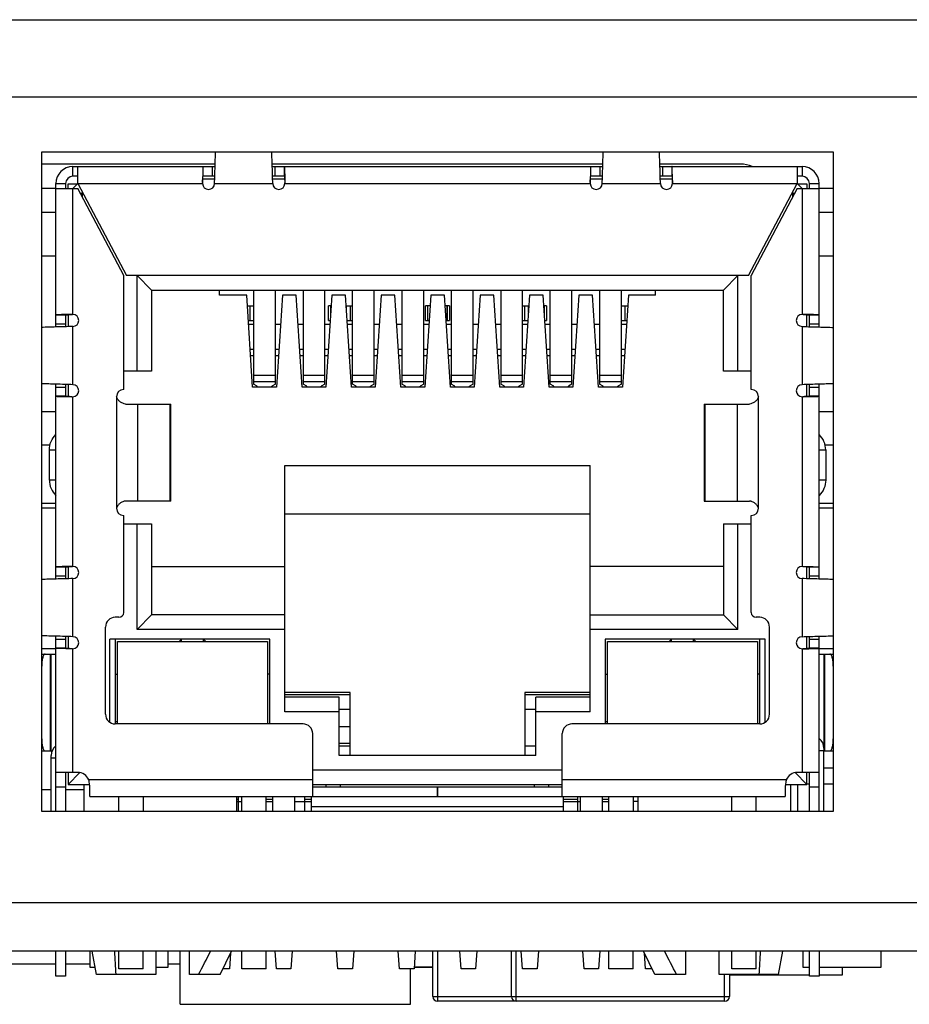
# Model space of a CAD drawing. Header units: millimetres. Extents: x 0 to 559, y 0 to 432.
# Tile 16 of 20: x 203 to 222, y 344 to 365. Entities that reach past the tile are written whole.
import ezdxf

# ---------------------------------------------------------------- set-up
doc = ezdxf.new("R2010")
doc.units = ezdxf.units.MM
doc.header["$LTSCALE"] = 30.734
doc.layers.add('00_COMPONENTS', color=7, linetype='CONTINUOUS')

msp = doc.modelspace()

# ---------------------------------------------------------------- linework, layer by layer
at = {"layer": '00_COMPONENTS', "color": 7}
for p, q in [((155.449, 364.697), (250.049, 364.697)), ((203.619, 361.967), (203.619, 348.367)), ((219.969, 361.967), (203.619, 361.967)), ((219.969, 348.367), (219.969, 361.967)), ((207.206, 361.717), (203.619, 361.717)), ((204.269, 361.467), (204.269, 361.667)), ((204.269, 361.667), (207.204, 361.667)), ((204.369, 361.317), (204.369, 361.667)), ((215.206, 361.717), (208.383, 361.717)), ((208.384, 361.667), (215.204, 361.667)), ((218.048, 361.717), (216.383, 361.717)), ((216.384, 361.667), (219.319, 361.667)), ((219.219, 361.667), (219.219, 361.317)), ((219.319, 361.667), (219.319, 361.467)), ((204.369, 361.467), (204.269, 361.467)), ((206.947, 361.453), (206.945, 361.341)), ((206.948, 361.467), (206.947, 361.453)), ((206.948, 361.476), (206.948, 361.467)), ((206.95, 361.417), (207.197, 361.417)), ((207.198, 361.467), (206.956, 361.467)), ((208.632, 361.467), (208.39, 361.467)), ((208.391, 361.417), (208.639, 361.417)), ((208.641, 361.467), (208.641, 361.465)), ((208.641, 361.465), (208.641, 361.453)), ((208.641, 361.453), (208.644, 361.341)), ((214.947, 361.453), (214.945, 361.341)), ((214.948, 361.467), (214.947, 361.453)), ((214.948, 361.476), (214.948, 361.467)), ((214.95, 361.417), (215.197, 361.417)), ((215.198, 361.467), (214.956, 361.467)), ((216.632, 361.467), (216.39, 361.467)), ((216.391, 361.417), (216.639, 361.417)), ((216.641, 361.467), (216.641, 361.476)), ((216.641, 361.453), (216.641, 361.467)), ((216.644, 361.341), (216.641, 361.453)), ((219.319, 361.467), (219.219, 361.467)), ((203.919, 361.217), (203.619, 361.217)), ((203.919, 358.358), (203.919, 361.317)), ((203.919, 361.317), (204.119, 361.317)), ((203.919, 361.217), (204.369, 361.217)), ((204.119, 361.317), (204.119, 361.217)), ((204.169, 361.217), (204.169, 361.31)), ((204.169, 361.31), (204.362, 361.31)), ((204.369, 361.317), (204.269, 361.217)), ((204.369, 361.317), (205.379, 359.417)), ((205.319, 359.417), (204.369, 361.217)), ((206.945, 361.341), (206.944, 361.328)), ((208.644, 361.341), (208.644, 361.328)), ((214.945, 361.341), (214.944, 361.328)), ((216.644, 361.328), (216.644, 361.341)), ((218.209, 359.417), (219.219, 361.317)), ((219.219, 361.217), (218.269, 359.417)), ((219.319, 361.217), (219.219, 361.317)), ((219.219, 361.217), (219.669, 361.217)), ((219.227, 361.31), (219.419, 361.31)), ((219.419, 361.31), (219.419, 361.217)), ((219.469, 361.317), (219.669, 361.317)), ((219.469, 361.217), (219.469, 361.317)), ((219.669, 358.358), (219.669, 361.317)), ((219.969, 361.217), (219.669, 361.217)), ((204.422, 361.117), (204.476, 361.117)), ((204.469, 361.028), (204.469, 361.129)), ((219.113, 361.117), (219.166, 361.117)), ((219.119, 361.129), (219.119, 361.028)), ((203.919, 360.717), (203.619, 360.717)), ((219.969, 360.717), (219.669, 360.717)), ((203.919, 359.817), (203.619, 359.817)), ((219.969, 359.817), (219.669, 359.817)), ((205.319, 357.067), (205.319, 359.417)), ((218.209, 359.417), (205.379, 359.417)), ((205.594, 357.447), (205.594, 359.417)), ((205.594, 359.417), (205.894, 359.117)), ((217.694, 359.117), (217.994, 359.417)), ((217.994, 357.447), (217.994, 359.417)), ((218.269, 357.067), (218.269, 359.417)), ((205.894, 359.117), (205.894, 357.447)), ((205.894, 359.117), (217.694, 359.117)), ((207.294, 359.017), (207.294, 359.117)), ((207.856, 359.017), (207.294, 359.017)), ((207.979, 357.117), (207.856, 359.017)), ((207.999, 359.117), (207.999, 357.179)), ((208.449, 357.179), (208.449, 359.117)), ((208.593, 359.017), (208.47, 357.117)), ((208.876, 359.017), (208.593, 359.017)), ((208.999, 357.117), (208.876, 359.017)), ((209.019, 359.117), (209.019, 357.179)), ((209.469, 357.179), (209.469, 359.117)), ((209.613, 359.017), (209.49, 357.117)), ((209.896, 359.017), (209.613, 359.017)), ((210.019, 357.117), (209.896, 359.017)), ((210.039, 357.179), (210.039, 359.117)), ((210.489, 357.179), (210.489, 359.117)), ((210.633, 359.017), (210.51, 357.117)), ((210.916, 359.017), (210.633, 359.017)), ((211.039, 357.117), (210.916, 359.017)), ((211.059, 359.117), (211.059, 357.179)), ((211.509, 357.179), (211.509, 359.117)), ((211.653, 359.017), (211.53, 357.117)), ((211.936, 359.017), (211.653, 359.017)), ((212.059, 357.117), (211.936, 359.017)), ((212.079, 359.117), (212.079, 357.179)), ((212.529, 357.179), (212.529, 359.117)), ((212.673, 359.017), (212.55, 357.117)), ((212.956, 359.017), (212.673, 359.017)), ((213.079, 357.117), (212.956, 359.017)), ((213.099, 359.117), (213.099, 357.179)), ((213.549, 357.179), (213.549, 359.117)), ((213.693, 359.017), (213.57, 357.117)), ((213.976, 359.017), (213.693, 359.017)), ((214.099, 357.117), (213.976, 359.017)), ((214.119, 357.179), (214.119, 359.117)), ((214.569, 357.179), (214.569, 359.117)), ((214.713, 359.017), (214.59, 357.117)), ((214.996, 359.017), (214.713, 359.017)), ((215.119, 357.117), (214.996, 359.017)), ((215.139, 359.117), (215.139, 357.179)), ((215.589, 357.179), (215.589, 359.117)), ((215.733, 359.017), (215.61, 357.117)), ((216.294, 359.017), (215.733, 359.017)), ((216.294, 359.017), (216.294, 359.117)), ((217.694, 357.447), (217.694, 359.117)), ((207.87, 358.792), (207.999, 358.792)), ((207.919, 358.792), (207.919, 358.492)), ((207.994, 358.792), (207.994, 358.492)), ((209.545, 358.492), (209.545, 358.792)), ((209.598, 358.792), (209.545, 358.792)), ((209.594, 358.732), (209.594, 358.792)), ((209.91, 358.792), (210.039, 358.792)), ((209.919, 358.655), (209.919, 358.792)), ((209.994, 358.792), (209.994, 358.492)), ((211.545, 358.492), (211.545, 358.792)), ((211.638, 358.792), (211.545, 358.792)), ((211.594, 358.492), (211.594, 358.792)), ((212.044, 358.792), (211.95, 358.792)), ((211.994, 358.492), (211.994, 358.792)), ((212.044, 358.792), (212.044, 358.492)), ((213.549, 358.792), (213.678, 358.792)), ((213.594, 358.492), (213.594, 358.792)), ((213.669, 358.655), (213.669, 358.792)), ((214.044, 358.792), (213.99, 358.792)), ((213.994, 358.792), (213.994, 358.732)), ((214.044, 358.792), (214.044, 358.492)), ((215.589, 358.792), (215.718, 358.792)), ((215.594, 358.492), (215.594, 358.792)), ((215.669, 358.492), (215.669, 358.792)), ((204.119, 358.614), (204.111, 358.614)), ((204.134, 358.615), (204.119, 358.614)), ((204.119, 358.606), (204.119, 358.363)), ((204.246, 358.617), (204.134, 358.615)), ((204.169, 358.612), (204.169, 358.365)), ((204.259, 358.617), (204.246, 358.617)), ((219.343, 358.617), (219.33, 358.617)), ((219.455, 358.615), (219.343, 358.617)), ((219.419, 358.365), (219.419, 358.612)), ((219.469, 358.614), (219.455, 358.615)), ((219.478, 358.614), (219.469, 358.614)), ((219.469, 358.363), (219.469, 358.606)), ((207.89, 358.492), (207.999, 358.492)), ((207.895, 358.417), (207.999, 358.417)), ((208.449, 358.417), (208.554, 358.417)), ((208.915, 358.417), (209.019, 358.417)), ((209.469, 358.417), (209.574, 358.417)), ((209.545, 358.492), (209.579, 358.492)), ((209.93, 358.492), (210.039, 358.492)), ((209.935, 358.417), (210.039, 358.417)), ((210.489, 358.417), (210.594, 358.417)), ((210.955, 358.417), (211.059, 358.417)), ((211.509, 358.417), (211.614, 358.417)), ((211.545, 358.492), (211.619, 358.492)), ((211.97, 358.492), (212.044, 358.492)), ((211.975, 358.417), (212.079, 358.417)), ((212.529, 358.417), (212.634, 358.417)), ((212.995, 358.417), (213.099, 358.417)), ((213.549, 358.492), (213.659, 358.492)), ((213.549, 358.417), (213.654, 358.417)), ((214.01, 358.492), (214.044, 358.492)), ((214.015, 358.417), (214.119, 358.417)), ((214.569, 358.417), (214.674, 358.417)), ((215.035, 358.417), (215.139, 358.417)), ((215.589, 358.492), (215.699, 358.492)), ((215.589, 358.417), (215.694, 358.417)), ((207.999, 357.892), (207.929, 357.892)), ((207.937, 357.767), (207.999, 357.767)), ((208.52, 357.892), (208.449, 357.892)), ((208.449, 357.767), (208.512, 357.767)), ((209.019, 357.892), (208.949, 357.892)), ((208.957, 357.767), (209.019, 357.767)), ((209.54, 357.892), (209.469, 357.892)), ((209.469, 357.767), (209.532, 357.767)), ((210.039, 357.892), (209.969, 357.892)), ((209.977, 357.767), (210.039, 357.767)), ((210.56, 357.892), (210.489, 357.892)), ((210.489, 357.767), (210.552, 357.767)), ((211.059, 357.892), (210.989, 357.892)), ((210.997, 357.767), (211.059, 357.767)), ((211.58, 357.892), (211.509, 357.892)), ((211.509, 357.767), (211.572, 357.767)), ((212.079, 357.892), (212.009, 357.892)), ((212.017, 357.767), (212.079, 357.767)), ((212.6, 357.892), (212.529, 357.892)), ((212.529, 357.767), (212.592, 357.767)), ((213.099, 357.892), (213.029, 357.892)), ((213.037, 357.767), (213.099, 357.767)), ((213.62, 357.892), (213.549, 357.892)), ((213.549, 357.767), (213.612, 357.767)), ((214.119, 357.892), (214.049, 357.892)), ((214.057, 357.767), (214.119, 357.767)), ((214.64, 357.892), (214.569, 357.892)), ((214.569, 357.767), (214.632, 357.767)), ((215.139, 357.892), (215.069, 357.892)), ((215.077, 357.767), (215.139, 357.767)), ((215.66, 357.892), (215.589, 357.892)), ((215.589, 357.767), (215.652, 357.767)), ((205.894, 357.447), (205.319, 357.447)), ((218.269, 357.447), (217.694, 357.447)), ((203.919, 353.158), (203.919, 357.177)), ((204.119, 357.172), (204.119, 356.929)), ((204.169, 357.17), (204.169, 356.923)), ((208.074, 357.139), (207.999, 357.179)), ((208.074, 357.117), (208.074, 357.139)), ((208.449, 357.179), (208.374, 357.139)), ((208.374, 357.117), (208.374, 357.139)), ((209.094, 357.139), (209.019, 357.179)), ((209.094, 357.117), (209.094, 357.139)), ((209.469, 357.179), (209.394, 357.139)), ((209.394, 357.117), (209.394, 357.139)), ((210.114, 357.139), (210.039, 357.179)), ((210.114, 357.117), (210.114, 357.139)), ((210.489, 357.179), (210.414, 357.139)), ((210.414, 357.117), (210.414, 357.139)), ((211.134, 357.139), (211.059, 357.179)), ((211.134, 357.117), (211.134, 357.139)), ((211.509, 357.179), (211.434, 357.139)), ((211.434, 357.117), (211.434, 357.139)), ((212.154, 357.139), (212.079, 357.179)), ((212.154, 357.117), (212.154, 357.139)), ((212.529, 357.179), (212.454, 357.139)), ((212.454, 357.117), (212.454, 357.139)), ((213.174, 357.139), (213.099, 357.179)), ((213.174, 357.117), (213.174, 357.139)), ((213.549, 357.179), (213.474, 357.139)), ((213.474, 357.117), (213.474, 357.139)), ((214.194, 357.139), (214.119, 357.179)), ((214.194, 357.117), (214.194, 357.139)), ((214.569, 357.179), (214.494, 357.139)), ((214.494, 357.117), (214.494, 357.139)), ((215.214, 357.139), (215.139, 357.179)), ((215.214, 357.117), (215.214, 357.139)), ((215.589, 357.179), (215.514, 357.139)), ((215.514, 357.117), (215.514, 357.139)), ((219.419, 356.923), (219.419, 357.17)), ((219.469, 356.929), (219.469, 357.172)), ((219.669, 353.158), (219.669, 357.177)), ((208.47, 357.117), (207.979, 357.117)), ((209.49, 357.117), (208.999, 357.117)), ((210.51, 357.117), (210.019, 357.117)), ((211.53, 357.117), (211.039, 357.117)), ((212.55, 357.117), (212.059, 357.117)), ((213.57, 357.117), (213.079, 357.117)), ((214.59, 357.117), (214.099, 357.117)), ((215.61, 357.117), (215.119, 357.117)), ((204.11, 356.921), (204.119, 356.921)), ((204.119, 356.921), (204.134, 356.92)), ((204.134, 356.92), (204.246, 356.918)), ((204.246, 356.918), (204.259, 356.918)), ((205.356, 356.767), (206.293, 356.767)), ((206.293, 354.767), (206.293, 356.767)), ((217.295, 356.767), (218.232, 356.767)), ((217.295, 356.767), (217.295, 354.767)), ((219.33, 356.918), (219.343, 356.918)), ((219.343, 356.918), (219.455, 356.92)), ((219.455, 356.92), (219.469, 356.921)), ((219.469, 356.921), (219.478, 356.921)), ((203.619, 356.617), (203.919, 356.617)), ((219.669, 356.617), (219.969, 356.617)), ((203.794, 355.917), (203.619, 355.917)), ((219.969, 355.917), (219.794, 355.917)), ((203.784, 355.2), (203.784, 355.82)), ((219.805, 355.82), (219.805, 355.2)), ((208.644, 350.417), (208.644, 355.497)), ((208.644, 355.497), (214.944, 355.497)), ((214.944, 350.417), (214.944, 355.497)), ((203.919, 354.717), (203.619, 354.717)), ((206.293, 354.767), (205.356, 354.767)), ((217.295, 354.767), (218.232, 354.767)), ((219.969, 354.717), (219.669, 354.717)), ((203.919, 354.617), (203.619, 354.617)), ((214.944, 354.497), (208.644, 354.497)), ((219.969, 354.617), (219.669, 354.617)), ((205.319, 352.467), (205.319, 354.467)), ((205.319, 354.297), (205.894, 354.297)), ((205.594, 352.117), (205.594, 354.297)), ((205.894, 354.297), (205.894, 352.417)), ((217.694, 354.297), (218.269, 354.297)), ((217.694, 354.297), (217.694, 352.417)), ((217.994, 352.117), (217.994, 354.297)), ((218.269, 352.467), (218.269, 354.467)), ((204.119, 353.414), (204.111, 353.414)), ((204.134, 353.415), (204.119, 353.414)), ((204.119, 353.406), (204.119, 353.163)), ((204.246, 353.417), (204.134, 353.415)), ((204.169, 353.412), (204.169, 353.165)), ((204.259, 353.417), (204.246, 353.417)), ((205.894, 353.417), (208.644, 353.417)), ((217.694, 353.417), (214.944, 353.417)), ((219.33, 353.417), (219.343, 353.417)), ((219.343, 353.417), (219.455, 353.415)), ((219.419, 353.165), (219.419, 353.412)), ((219.455, 353.415), (219.469, 353.414)), ((219.469, 353.414), (219.478, 353.414)), ((219.469, 353.163), (219.469, 353.406)), ((205.219, 352.367), (205.144, 352.367)), ((205.894, 352.417), (205.594, 352.117)), ((208.644, 352.417), (205.894, 352.417)), ((214.944, 352.417), (217.694, 352.417)), ((217.694, 352.417), (217.994, 352.117)), ((218.444, 352.367), (218.369, 352.367)), ((204.944, 350.367), (204.944, 352.167)), ((208.644, 352.117), (205.594, 352.117)), ((217.994, 352.117), (214.944, 352.117)), ((218.644, 350.367), (218.644, 352.167)), ((203.919, 348.367), (203.919, 351.977)), ((204.119, 351.972), (204.119, 351.729)), ((204.169, 351.97), (204.169, 351.723)), ((205.029, 350.204), (205.029, 351.917)), ((208.334, 351.917), (205.029, 351.917)), ((205.144, 351.917), (205.144, 350.167)), ((205.189, 350.167), (205.189, 351.867)), ((205.189, 351.867), (208.289, 351.867)), ((206.514, 351.917), (206.464, 351.867)), ((206.514, 351.867), (206.514, 351.917)), ((206.964, 351.867), (206.964, 351.917)), ((206.964, 351.917), (207.014, 351.867)), ((208.289, 351.867), (208.289, 350.167)), ((208.334, 350.167), (208.334, 351.917)), ((218.559, 351.917), (215.254, 351.917)), ((215.254, 351.917), (215.254, 350.167)), ((215.299, 351.867), (218.399, 351.867)), ((215.299, 350.167), (215.299, 351.867)), ((216.624, 351.917), (216.574, 351.867)), ((216.624, 351.867), (216.624, 351.917)), ((217.074, 351.917), (217.124, 351.867)), ((217.074, 351.867), (217.074, 351.917)), ((218.399, 351.867), (218.399, 350.167)), ((218.444, 350.167), (218.444, 351.917)), ((218.559, 350.204), (218.559, 351.917)), ((219.419, 351.723), (219.419, 351.97)), ((219.469, 351.729), (219.469, 351.972)), ((219.669, 348.367), (219.669, 351.977)), ((203.919, 351.717), (203.619, 351.717)), ((204.119, 351.721), (204.111, 351.721)), ((204.134, 351.72), (204.119, 351.721)), ((204.246, 351.718), (204.134, 351.72)), ((204.259, 351.718), (204.246, 351.718)), ((219.33, 351.718), (219.343, 351.718)), ((219.343, 351.718), (219.455, 351.72)), ((219.455, 351.72), (219.469, 351.721)), ((219.469, 351.721), (219.478, 351.721)), ((219.969, 351.717), (219.669, 351.717)), ((203.619, 351.61), (203.919, 351.61)), ((203.819, 349.61), (203.819, 351.61)), ((219.669, 351.61), (219.969, 351.61)), ((219.769, 351.61), (219.769, 349.667)), ((205.144, 351.197), (205.189, 351.197)), ((208.334, 351.197), (208.289, 351.197)), ((215.254, 351.197), (215.299, 351.197)), ((218.444, 351.197), (218.399, 351.197)), ((209.994, 350.817), (208.644, 350.817)), ((209.994, 350.767), (208.644, 350.767)), ((209.764, 350.717), (208.644, 350.717)), ((209.764, 349.517), (209.764, 350.717)), ((209.994, 349.517), (209.994, 350.817)), ((214.944, 350.817), (213.594, 350.817)), ((213.594, 350.817), (213.594, 349.517)), ((214.944, 350.767), (213.594, 350.767)), ((214.944, 350.717), (213.824, 350.717)), ((213.824, 349.517), (213.824, 350.717)), ((209.994, 350.467), (209.764, 350.467)), ((213.824, 350.467), (213.594, 350.467)), ((209.764, 350.417), (208.644, 350.417)), ((214.944, 350.417), (213.824, 350.417)), ((205.144, 350.217), (205.189, 350.217)), ((209.019, 350.167), (205.144, 350.167)), ((209.764, 350.115), (209.994, 350.115)), ((218.444, 350.167), (214.569, 350.167)), ((215.254, 350.217), (215.299, 350.217)), ((209.219, 348.667), (209.219, 349.967)), ((214.369, 348.667), (214.369, 349.967)), ((209.994, 349.765), (209.764, 349.765)), ((209.764, 349.717), (209.994, 349.717)), ((213.594, 349.717), (213.824, 349.717)), ((219.769, 348.367), (219.769, 349.617)), ((203.619, 349.61), (203.837, 349.61)), ((203.819, 348.367), (203.819, 349.467)), ((213.824, 349.517), (209.764, 349.517)), ((219.769, 349.61), (219.969, 349.61)), ((214.369, 349.217), (209.219, 349.217)), ((219.969, 349.257), (219.769, 349.257)), ((204.369, 349.167), (203.919, 349.167)), ((204.119, 349.167), (204.119, 348.367)), ((204.169, 349.167), (204.169, 348.917)), ((204.169, 348.917), (204.415, 349.163)), ((219.419, 348.917), (219.174, 349.163)), ((219.669, 349.167), (219.219, 349.167)), ((219.419, 348.917), (219.419, 349.167)), ((219.469, 348.367), (219.469, 349.167)), ((203.619, 348.817), (203.819, 348.817)), ((204.119, 348.817), (204.504, 348.817)), ((204.169, 348.917), (204.614, 348.917)), ((204.504, 348.367), (204.504, 348.917)), ((204.619, 348.667), (204.619, 348.881)), ((209.219, 348.917), (214.369, 348.917)), ((209.219, 348.867), (214.369, 348.867)), ((209.494, 348.867), (209.494, 348.917)), ((209.794, 348.867), (209.794, 348.917)), ((211.794, 348.667), (211.794, 348.867)), ((211.799, 348.667), (211.799, 348.867)), ((213.794, 348.867), (213.794, 348.917)), ((214.094, 348.867), (214.094, 348.917)), ((218.969, 348.881), (218.969, 348.667)), ((218.975, 348.917), (219.419, 348.917)), ((219.084, 348.367), (219.084, 348.917)), ((219.222, 348.917), (219.222, 348.367)), ((219.469, 348.927), (219.419, 348.927)), ((219.969, 348.927), (219.769, 348.927)), ((204.619, 348.667), (211.794, 348.667)), ((205.219, 348.367), (205.219, 348.667)), ((205.719, 348.667), (205.719, 348.367)), ((207.654, 348.367), (207.654, 348.667)), ((207.689, 348.367), (207.689, 348.667)), ((207.759, 348.367), (207.759, 348.667)), ((208.259, 348.367), (208.259, 348.667)), ((208.394, 348.367), (208.394, 348.667)), ((208.844, 348.667), (208.844, 348.367)), ((209.049, 348.667), (209.049, 348.367)), ((209.194, 348.367), (209.194, 348.667)), ((211.799, 348.667), (218.969, 348.667)), ((214.394, 348.367), (214.394, 348.667)), ((214.689, 348.367), (214.689, 348.667)), ((214.744, 348.367), (214.744, 348.667)), ((215.194, 348.667), (215.194, 348.367)), ((215.329, 348.367), (215.329, 348.667)), ((215.829, 348.667), (215.829, 348.367)), ((215.934, 348.367), (215.934, 348.667)), ((217.869, 348.367), (217.869, 348.667)), ((218.369, 348.367), (218.369, 348.667)), ((207.654, 348.567), (207.759, 348.567)), ((208.259, 348.567), (208.394, 348.567)), ((208.844, 348.567), (209.194, 348.567)), ((209.194, 348.467), (214.394, 348.467)), ((214.394, 348.567), (214.744, 348.567)), ((215.194, 348.567), (215.329, 348.567)), ((215.934, 348.567), (215.829, 348.567)), ((203.619, 348.367), (219.969, 348.367)), ((240.269, 345.477), (164.869, 345.477)), ((203.919, 344.967), (203.919, 345.477)), ((204.119, 345.477), (204.119, 344.967)), ((204.628, 345.145), (204.628, 345.477)), ((204.754, 344.997), (204.669, 345.477)), ((205.219, 345.117), (205.219, 345.477)), ((205.719, 345.117), (205.719, 345.477)), ((205.979, 345.477), (205.979, 344.997)), ((206.228, 345.477), (206.228, 345.145)), ((206.48, 344.383), (206.48, 345.477)), ((206.679, 344.997), (206.679, 345.477)), ((207.309, 344.997), (207.542, 345.477)), ((207.523, 345.438), (207.499, 345.117)), ((207.759, 345.117), (207.759, 345.477)), ((208.259, 345.117), (208.259, 345.477)), ((208.469, 345.117), (208.442, 345.477)), ((208.796, 345.477), (208.769, 345.117)), ((209.739, 345.117), (209.712, 345.477)), ((210.066, 345.477), (210.039, 345.117)), ((211.009, 345.117), (210.982, 345.477)), ((211.336, 345.477), (211.309, 345.117)), ((211.697, 344.545), (211.697, 345.477)), ((212.279, 345.117), (212.252, 345.477)), ((212.606, 345.477), (212.579, 345.117)), ((213.32, 344.545), (213.32, 345.477)), ((213.549, 345.117), (213.522, 345.477)), ((213.876, 345.477), (213.849, 345.117)), ((214.819, 345.117), (214.792, 345.477)), ((215.146, 345.477), (215.119, 345.117)), ((215.329, 345.117), (215.329, 345.477)), ((215.829, 345.117), (215.829, 345.477)), ((216.279, 344.997), (216.046, 345.477)), ((216.089, 345.117), (216.065, 345.438)), ((216.909, 345.477), (216.909, 344.997)), ((217.609, 344.997), (217.609, 345.477)), ((217.869, 345.117), (217.869, 345.477)), ((218.369, 345.117), (218.369, 345.477)), ((218.834, 344.997), (218.92, 345.477)), ((219.342, 345.145), (219.342, 345.477)), ((219.469, 344.967), (219.469, 345.477)), ((219.669, 345.477), (219.669, 344.967)), ((220.942, 345.477), (220.942, 345.145)), ((202.802, 345.221), (203.919, 345.221)), ((204.119, 345.221), (204.628, 345.221)), ((204.728, 345.145), (204.628, 345.145)), ((206.228, 345.145), (205.979, 345.145)), ((206.228, 345.221), (206.48, 345.221)), ((211.697, 345.145), (211.311, 345.145)), ((219.469, 345.145), (219.342, 345.145)), ((220.942, 345.145), (219.669, 345.145)), ((220.149, 344.993), (220.149, 345.145)), ((204.119, 344.967), (203.919, 344.967)), ((205.979, 344.997), (204.754, 344.997)), ((205.719, 345.117), (205.219, 345.117)), ((207.309, 344.997), (206.679, 344.997)), ((207.499, 345.117), (207.368, 345.117)), ((208.259, 345.117), (207.759, 345.117)), ((208.769, 345.117), (208.469, 345.117)), ((210.039, 345.117), (209.739, 345.117)), ((211.309, 345.117), (211.009, 345.117)), ((211.234, 344.383), (211.234, 345.117)), ((212.579, 345.117), (212.279, 345.117)), ((213.849, 345.117), (213.549, 345.117)), ((215.119, 345.117), (214.819, 345.117)), ((215.829, 345.117), (215.329, 345.117)), ((216.221, 345.117), (216.089, 345.117)), ((216.909, 344.997), (216.279, 344.997)), ((218.834, 344.997), (217.609, 344.997)), ((217.82, 344.997), (217.82, 344.545)), ((217.82, 344.993), (219.469, 344.993)), ((218.369, 345.117), (217.869, 345.117)), ((219.669, 344.967), (219.469, 344.967)), ((219.669, 344.993), (220.149, 344.993)), ((206.48, 344.383), (211.234, 344.383)), ((217.72, 344.445), (211.797, 344.445))]:
    msp.add_line(p, q, dxfattribs=at)
at = {"layer": '00_COMPONENTS', "color": 4}
for p, q in [((250.449, 363.097), (155.049, 363.097)), ((206.956, 361.467), (206.956, 361.667)), ((207.144, 361.667), (207.144, 361.467)), ((208.444, 361.467), (208.444, 361.667)), ((208.632, 361.667), (208.632, 361.467)), ((214.956, 361.467), (214.956, 361.667)), ((215.144, 361.667), (215.144, 361.467)), ((216.444, 361.467), (216.444, 361.667)), ((216.632, 361.667), (216.632, 361.467)), ((204.269, 358.617), (204.269, 361.217)), ((204.369, 361.317), (206.944, 361.317)), ((207.194, 361.317), (208.394, 361.317)), ((208.644, 361.317), (214.944, 361.317)), ((215.194, 361.317), (216.394, 361.317)), ((216.644, 361.317), (219.219, 361.317)), ((219.319, 361.217), (219.319, 358.617)), ((209.588, 358.792), (209.588, 358.638)), ((210, 358.492), (210, 358.792)), ((211.588, 358.792), (211.588, 358.492)), ((212, 358.492), (212, 358.792)), ((213.588, 358.792), (213.588, 358.492)), ((214, 358.638), (214, 358.792)), ((203.919, 358.606), (204.119, 358.606)), ((219.469, 358.606), (219.669, 358.606)), ((204.119, 358.417), (203.919, 358.417)), ((204.269, 357.167), (204.269, 358.367)), ((219.319, 358.367), (219.319, 357.167)), ((219.669, 358.417), (219.469, 358.417)), ((207.999, 357.363), (208.449, 357.363)), ((209.019, 357.363), (209.469, 357.363)), ((210.039, 357.363), (210.489, 357.363)), ((211.059, 357.363), (211.509, 357.363)), ((212.079, 357.363), (212.529, 357.363)), ((213.099, 357.363), (213.549, 357.363)), ((214.119, 357.363), (214.569, 357.363)), ((215.139, 357.363), (215.589, 357.363)), ((208.449, 357.226), (207.999, 357.226)), ((209.469, 357.226), (209.019, 357.226)), ((210.489, 357.226), (210.039, 357.226)), ((211.509, 357.226), (211.059, 357.226)), ((212.529, 357.226), (212.079, 357.226)), ((213.549, 357.226), (213.099, 357.226)), ((214.569, 357.226), (214.119, 357.226)), ((215.589, 357.226), (215.139, 357.226)), ((203.919, 357.118), (204.119, 357.118)), ((204.119, 356.929), (203.919, 356.929)), ((219.469, 357.118), (219.669, 357.118)), ((219.669, 356.929), (219.469, 356.929)), ((204.269, 353.417), (204.269, 356.918)), ((205.169, 356.917), (205.169, 354.617)), ((205.608, 354.767), (205.608, 356.767)), ((206.27, 356.767), (206.27, 354.767)), ((217.319, 354.767), (217.319, 356.767)), ((217.98, 356.767), (217.98, 354.767)), ((218.419, 354.617), (218.419, 356.917)), ((219.319, 356.918), (219.319, 353.417)), ((203.784, 355.82), (203.919, 355.82)), ((219.669, 355.82), (219.805, 355.82)), ((203.919, 355.2), (203.784, 355.2)), ((219.805, 355.2), (219.669, 355.2)), ((203.919, 353.406), (204.119, 353.406)), ((219.469, 353.406), (219.669, 353.406)), ((204.119, 353.217), (203.919, 353.217)), ((204.269, 351.967), (204.269, 353.167)), ((219.319, 353.167), (219.319, 351.967)), ((219.669, 353.217), (219.469, 353.217)), ((203.919, 351.918), (204.119, 351.918)), ((219.469, 351.918), (219.669, 351.918)), ((204.119, 351.729), (203.919, 351.729)), ((204.269, 349.167), (204.269, 351.718)), ((219.319, 351.718), (219.319, 349.167)), ((219.669, 351.729), (219.469, 351.729)), ((203.8, 351.61), (203.8, 349.61)), ((219.789, 349.61), (219.789, 351.61)), ((219.669, 349.617), (219.769, 349.617)), ((219.769, 349.667), (219.769, 349.617)), ((203.819, 349.467), (203.819, 349.517)), ((203.819, 349.467), (203.919, 349.467)), ((209.219, 349.017), (204.598, 349.017)), ((218.99, 349.017), (214.369, 349.017)), ((203.919, 348.867), (204.119, 348.867)), ((219.469, 348.867), (219.669, 348.867)), ((207.654, 348.612), (207.689, 348.612)), ((208.259, 348.612), (208.394, 348.612)), ((209.049, 348.612), (209.194, 348.612)), ((214.394, 348.612), (214.689, 348.612)), ((215.194, 348.612), (215.329, 348.612)), ((240.269, 346.477), (164.869, 346.477)), ((211.797, 345.477), (211.797, 344.445)), ((213.42, 344.445), (213.42, 345.477)), ((211.312, 345.155), (211.697, 345.155)), ((217.72, 344.445), (217.72, 344.997)), ((211.697, 344.545), (217.82, 344.545))]:
    msp.add_line(p, q, dxfattribs=at)
at = {"layer": '00_COMPONENTS', "color": 7}
for centre, radius, start, end in [((204.269, 361.317), 0.35, 90, 180), ((218.048, 361.117), 0.6, 66.5514, 90), ((219.319, 361.317), 0.35, 0, 90), ((204.269, 361.317), 0.15, 90, 180), ((219.319, 361.317), 0.15, 0, 90), ((207.271, 361.323), 0.326, 179.062, 180.9376), ((207.069, 361.321), 0.125, 181.7504, 358.2496), ((208.519, 361.321), 0.125, 181.7504, 358.2496), ((208.318, 361.323), 0.326, 359.0624, 0.938), ((215.271, 361.323), 0.326, 179.062, 180.9376), ((215.069, 361.321), 0.125, 181.7504, 358.2496), ((216.519, 361.321), 0.125, 181.7504, 358.2496), ((216.318, 361.323), 0.326, 359.0624, 0.938), ((204.264, 358.291), 0.326, 89.0624, 90.938), ((204.265, 358.492), 0.125, 271.7504, 88.2496), ((219.323, 358.492), 0.125, 91.7504, 268.2496), ((219.325, 358.291), 0.326, 89.062, 90.9376), ((204.265, 357.042), 0.125, 271.7504, 88.2496), ((219.323, 357.042), 0.125, 91.7504, 268.2496), ((205.319, 356.917), 0.15, 90, 180), ((218.269, 356.917), 0.15, 0, 90), ((204.264, 357.244), 0.326, 269.062, 270.9376), ((219.325, 357.244), 0.326, 269.0624, 270.938), ((205.319, 354.617), 0.15, 180.0002, 270), ((218.269, 354.617), 0.15, 270, 0), ((204.264, 353.091), 0.326, 89.0624, 90.938), ((204.265, 353.292), 0.125, 271.7504, 88.2496), ((219.323, 353.292), 0.125, 91.7504, 268.2496), ((219.325, 353.091), 0.326, 89.062, 90.9376), ((205.219, 352.467), 0.1, 270, 360), ((218.369, 352.467), 0.1, 180, 270), ((205.144, 352.167), 0.2, 90, 180), ((218.444, 352.167), 0.2, 0, 90), ((204.265, 351.842), 0.125, 271.7504, 88.2496), ((219.323, 351.842), 0.125, 91.7504, 268.2496), ((204.264, 352.044), 0.326, 269.062, 270.9376), ((219.325, 352.044), 0.326, 269.0624, 270.938), ((205.144, 350.367), 0.2, 180, 270), ((218.444, 350.367), 0.2, 270, 360), ((209.019, 349.967), 0.2, 0, 90), ((214.569, 349.967), 0.2, 90, 180), ((219.519, 349.667), 0.25, 0.0001, 53.1297), ((204.069, 349.517), 0.25, 126.8703, 179.9999), ((204.369, 348.917), 0.25, 23.5782, 90), ((219.219, 348.917), 0.25, 90, 156.4218), ((211.797, 344.545), 0.1, 180, 270), ((213.42, 344.545), 0.1, 180, 270), ((217.72, 344.545), 0.1, 270, 360)]:
    msp.add_arc(centre, radius, start, end, dxfattribs=at)
for centre, start_param, end_param in [((206.079, 364.818), -3.8756, -3.847653), ((217.509, 364.818), -2.435532, -2.407585)]:
    msp.add_ellipse(centre, major_axis=(0, 26.048), ratio=0.054651, start_param=start_param, end_param=end_param, dxfattribs=at)
for points, knots in [([(207.194, 361.317), (207.197, 361.433), (207.203, 361.65), (207.21, 361.866), (207.214, 361.967)], [0, 0, 0, 0, 0.53299, 1, 1, 1, 1]), ([(208.394, 361.317), (208.391, 361.433), (208.385, 361.65), (208.378, 361.866), (208.375, 361.967)], [0, 0, 0, 0, 0.53299, 1, 1, 1, 1]), ([(215.194, 361.317), (215.197, 361.433), (215.203, 361.65), (215.21, 361.866), (215.214, 361.967)], [0, 0, 0, 0, 0.532991, 1, 1, 1, 1]), ([(216.394, 361.317), (216.391, 361.433), (216.385, 361.65), (216.378, 361.866), (216.375, 361.967)], [0, 0, 0, 0, 0.53299, 1, 1, 1, 1]), ([(206.956, 361.667), (206.956, 361.667), (206.955, 361.666), (206.955, 361.664), (206.954, 361.659), (206.954, 361.654), (206.953, 361.646), (206.953, 361.638), (206.952, 361.627), (206.952, 361.61), (206.951, 361.586), (206.95, 361.553), (206.949, 361.516), (206.948, 361.49), (206.948, 361.476)], [0, 0, 0, 0, 0.005112, 0.018323, 0.039967, 0.07001, 0.108329, 0.154757, 0.209078, 0.271039, 0.416688, 0.588967, 0.784634, 1, 1, 1, 1]), ([(208.632, 361.667), (208.633, 361.667), (208.633, 361.666), (208.634, 361.664), (208.634, 361.659), (208.635, 361.653), (208.635, 361.645), (208.636, 361.636), (208.636, 361.625), (208.637, 361.608), (208.638, 361.582), (208.639, 361.548), (208.64, 361.509), (208.641, 361.482), (208.641, 361.467)], [0, 0, 0, 0, 0.005103, 0.01837, 0.040118, 0.070302, 0.108791, 0.155407, 0.209924, 0.272072, 0.418005, 0.590322, 0.78561, 1, 1, 1, 1]), ([(214.956, 361.667), (214.956, 361.667), (214.955, 361.666), (214.955, 361.664), (214.954, 361.659), (214.954, 361.654), (214.953, 361.646), (214.953, 361.638), (214.952, 361.627), (214.952, 361.61), (214.951, 361.586), (214.95, 361.553), (214.949, 361.516), (214.948, 361.49), (214.948, 361.476)], [0, 0, 0, 0, 0.005112, 0.018323, 0.039967, 0.07001, 0.108329, 0.154757, 0.209078, 0.271039, 0.416688, 0.588967, 0.784634, 1, 1, 1, 1]), ([(216.641, 361.476), (216.64, 361.49), (216.64, 361.516), (216.639, 361.553), (216.638, 361.586), (216.637, 361.61), (216.636, 361.627), (216.636, 361.638), (216.635, 361.646), (216.635, 361.654), (216.634, 361.659), (216.634, 361.664), (216.633, 361.666), (216.633, 361.667), (216.632, 361.667)], [0, 0, 0, 0, 0.215343, 0.411, 0.583281, 0.728937, 0.790903, 0.845228, 0.89166, 0.929983, 0.960029, 0.981676, 0.994888, 1, 1, 1, 1]), ([(206.945, 361.336), (206.945, 361.343), (206.947, 361.37), (206.948, 361.398), (206.95, 361.417)], [0, 0, 0, 0, 0.273029, 1, 1, 1, 1]), ([(206.95, 361.417), (206.95, 361.424), (206.951, 361.434), (206.952, 361.447), (206.953, 361.454), (206.954, 361.459), (206.954, 361.464), (206.955, 361.466), (206.956, 361.467), (206.956, 361.467)], [0, 0, 0, 0, 0.417784, 0.588344, 0.730807, 0.84369, 0.925953, 0.977256, 1, 1, 1, 1]), ([(208.632, 361.467), (208.633, 361.467), (208.634, 361.466), (208.634, 361.464), (208.635, 361.459), (208.636, 361.454), (208.636, 361.447), (208.638, 361.434), (208.638, 361.424), (208.639, 361.417)], [0, 0, 0, 0, 0.022745, 0.074046, 0.156309, 0.269192, 0.411653, 0.582214, 1, 1, 1, 1]), ([(208.639, 361.417), (208.639, 361.411), (208.641, 361.381), (208.643, 361.351), (208.644, 361.328)], [0, 0, 0, 0, 0.220348, 1, 1, 1, 1]), ([(214.945, 361.336), (214.945, 361.343), (214.947, 361.37), (214.948, 361.398), (214.95, 361.417)], [0, 0, 0, 0, 0.273029, 1, 1, 1, 1]), ([(214.95, 361.417), (214.95, 361.424), (214.951, 361.434), (214.952, 361.447), (214.953, 361.454), (214.954, 361.459), (214.954, 361.464), (214.955, 361.466), (214.956, 361.467), (214.956, 361.467)], [0, 0, 0, 0, 0.417784, 0.588344, 0.730807, 0.84369, 0.925953, 0.977256, 1, 1, 1, 1]), ([(216.632, 361.467), (216.633, 361.467), (216.634, 361.466), (216.634, 361.464), (216.635, 361.459), (216.636, 361.454), (216.636, 361.447), (216.638, 361.434), (216.638, 361.424), (216.639, 361.417)], [0, 0, 0, 0, 0.022745, 0.074046, 0.156309, 0.269192, 0.411653, 0.582214, 1, 1, 1, 1]), ([(216.639, 361.417), (216.639, 361.411), (216.641, 361.381), (216.643, 361.351), (216.644, 361.328)], [0, 0, 0, 0, 0.220348, 1, 1, 1, 1]), ([(204.111, 358.614), (204.097, 358.614), (204.071, 358.613), (204.033, 358.612), (204.001, 358.611), (203.976, 358.61), (203.96, 358.609), (203.949, 358.609), (203.94, 358.608), (203.933, 358.608), (203.927, 358.607), (203.923, 358.607), (203.921, 358.606), (203.919, 358.606), (203.919, 358.606)], [0, 0, 0, 0, 0.215343, 0.411, 0.583281, 0.728937, 0.790903, 0.845228, 0.89166, 0.929983, 0.960029, 0.981676, 0.994888, 1, 1, 1, 1]), ([(204.119, 358.606), (204.119, 358.606), (204.121, 358.607), (204.123, 358.607), (204.127, 358.608), (204.133, 358.609), (204.14, 358.61), (204.152, 358.611), (204.162, 358.611), (204.169, 358.612)], [0, 0, 0, 0, 0.022745, 0.074046, 0.156309, 0.269192, 0.411653, 0.582214, 1, 1, 1, 1]), ([(204.169, 358.612), (204.176, 358.612), (204.206, 358.614), (204.235, 358.616), (204.259, 358.617)], [0, 0, 0, 0, 0.220348, 1, 1, 1, 1]), ([(219.338, 358.617), (219.345, 358.616), (219.372, 358.615), (219.399, 358.613), (219.419, 358.612)], [0, 0, 0, 0, 0.273029, 1, 1, 1, 1]), ([(219.419, 358.612), (219.426, 358.611), (219.436, 358.611), (219.449, 358.61), (219.456, 358.609), (219.461, 358.608), (219.466, 358.607), (219.468, 358.607), (219.469, 358.606), (219.469, 358.606)], [0, 0, 0, 0, 0.417784, 0.588344, 0.730807, 0.84369, 0.925953, 0.977256, 1, 1, 1, 1]), ([(219.669, 358.606), (219.669, 358.606), (219.668, 358.606), (219.666, 358.607), (219.661, 358.607), (219.656, 358.608), (219.648, 358.608), (219.639, 358.609), (219.629, 358.609), (219.612, 358.61), (219.588, 358.611), (219.555, 358.612), (219.518, 358.613), (219.492, 358.614), (219.478, 358.614)], [0, 0, 0, 0, 0.005112, 0.018323, 0.039967, 0.07001, 0.108329, 0.154757, 0.209078, 0.271039, 0.416688, 0.588967, 0.784634, 1, 1, 1, 1]), ([(204.269, 358.367), (204.154, 358.364), (203.937, 358.358), (203.72, 358.352), (203.619, 358.348)], [0, 0, 0, 0, 0.532976, 1, 1, 1, 1]), ([(219.319, 358.367), (219.435, 358.364), (219.652, 358.358), (219.868, 358.352), (219.969, 358.348)], [0, 0, 0, 0, 0.533004, 1, 1, 1, 1]), ([(204.269, 357.167), (204.154, 357.171), (203.937, 357.177), (203.72, 357.183), (203.619, 357.187)], [0, 0, 0, 0, 0.532976, 1, 1, 1, 1]), ([(219.969, 357.187), (219.868, 357.183), (219.652, 357.177), (219.435, 357.171), (219.319, 357.167)], [0, 0, 0, 0, 0.466997, 1, 1, 1, 1]), ([(203.919, 356.929), (203.919, 356.929), (203.921, 356.929), (203.923, 356.928), (203.927, 356.928), (203.933, 356.927), (203.94, 356.927), (203.949, 356.926), (203.959, 356.926), (203.976, 356.925), (204, 356.924), (204.033, 356.923), (204.07, 356.922), (204.097, 356.921), (204.11, 356.921)], [0, 0, 0, 0, 0.005112, 0.018323, 0.039967, 0.07001, 0.108329, 0.154757, 0.209078, 0.271039, 0.416688, 0.588967, 0.784634, 1, 1, 1, 1]), ([(204.169, 356.923), (204.162, 356.923), (204.152, 356.924), (204.14, 356.925), (204.133, 356.926), (204.127, 356.927), (204.123, 356.928), (204.121, 356.928), (204.119, 356.929), (204.119, 356.929)], [0, 0, 0, 0, 0.417784, 0.588344, 0.730807, 0.84369, 0.925953, 0.977256, 1, 1, 1, 1]), ([(219.469, 356.929), (219.469, 356.929), (219.468, 356.928), (219.466, 356.928), (219.461, 356.927), (219.456, 356.926), (219.449, 356.925), (219.436, 356.924), (219.426, 356.923), (219.419, 356.923)], [0, 0, 0, 0, 0.022744, 0.074046, 0.156308, 0.269191, 0.411652, 0.582213, 1, 1, 1, 1]), ([(219.478, 356.921), (219.492, 356.921), (219.518, 356.922), (219.555, 356.923), (219.588, 356.924), (219.612, 356.925), (219.629, 356.926), (219.639, 356.926), (219.648, 356.927), (219.656, 356.927), (219.661, 356.928), (219.666, 356.928), (219.668, 356.929), (219.669, 356.929), (219.669, 356.929)], [0, 0, 0, 0, 0.215343, 0.411, 0.583281, 0.728937, 0.790903, 0.845228, 0.89166, 0.929983, 0.960029, 0.981676, 0.994888, 1, 1, 1, 1]), ([(204.251, 356.918), (204.243, 356.919), (204.216, 356.92), (204.189, 356.922), (204.169, 356.923)], [0, 0, 0, 0, 0.273029, 1, 1, 1, 1]), ([(205.356, 356.767), (205.336, 356.771), (205.296, 356.781), (205.24, 356.811), (205.196, 356.858), (205.177, 356.897), (205.169, 356.917)], [0, 0, 0, 0, 0.240165, 0.490299, 0.744577, 1, 1, 1, 1]), ([(218.419, 356.917), (218.412, 356.897), (218.393, 356.858), (218.348, 356.811), (218.292, 356.781), (218.252, 356.771), (218.232, 356.767)], [0, 0, 0, 0, 0.255423, 0.509701, 0.759835, 1, 1, 1, 1]), ([(219.419, 356.923), (219.413, 356.922), (219.383, 356.921), (219.353, 356.919), (219.33, 356.918)], [0, 0, 0, 0, 0.220353, 1, 1, 1, 1]), ([(203.784, 355.82), (203.784, 355.879), (203.808, 355.999), (203.877, 356.099), (203.919, 356.141)], [0, 0, 0, 0, 0.500861, 1, 1, 1, 1]), ([(219.805, 355.82), (219.805, 355.879), (219.781, 355.999), (219.712, 356.099), (219.669, 356.141)], [0, 0, 0, 0, 0.500858, 1, 1, 1, 1]), ([(203.784, 355.2), (203.784, 355.141), (203.808, 355.021), (203.877, 354.921), (203.919, 354.88)], [0, 0, 0, 0, 0.500858, 1, 1, 1, 1]), ([(219.805, 355.2), (219.805, 355.141), (219.781, 355.021), (219.712, 354.921), (219.669, 354.88)], [0, 0, 0, 0, 0.500861, 1, 1, 1, 1]), ([(205.356, 354.767), (205.336, 354.764), (205.296, 354.754), (205.24, 354.724), (205.203, 354.684), (205.181, 354.647), (205.173, 354.628), (205.169, 354.617)], [0, 0, 0, 0, 0.240048, 0.49006, 0.7442, 0.87207, 1, 1, 1, 1]), ([(218.419, 354.617), (218.412, 354.638), (218.393, 354.677), (218.355, 354.716), (218.32, 354.739), (218.296, 354.75), (218.276, 354.757), (218.262, 354.761), (218.249, 354.764), (218.24, 354.766), (218.235, 354.767), (218.232, 354.767)], [0, 0, 0, 0, 0.255161, 0.509179, 0.635308, 0.759669, 0.820961, 0.881506, 0.941214, 0.970728, 1, 1, 1, 1]), ([(204.111, 353.414), (204.097, 353.414), (204.071, 353.413), (204.033, 353.412), (204.001, 353.411), (203.976, 353.41), (203.96, 353.409), (203.949, 353.409), (203.94, 353.408), (203.933, 353.408), (203.927, 353.407), (203.923, 353.407), (203.921, 353.406), (203.919, 353.406), (203.919, 353.406)], [0, 0, 0, 0, 0.215343, 0.411, 0.583281, 0.728937, 0.790903, 0.845228, 0.89166, 0.929983, 0.960029, 0.981676, 0.994888, 1, 1, 1, 1]), ([(204.119, 353.406), (204.119, 353.406), (204.121, 353.407), (204.123, 353.407), (204.127, 353.408), (204.133, 353.409), (204.14, 353.41), (204.152, 353.411), (204.162, 353.411), (204.169, 353.412)], [0, 0, 0, 0, 0.022745, 0.074046, 0.156309, 0.269192, 0.411653, 0.582214, 1, 1, 1, 1]), ([(204.169, 353.412), (204.176, 353.412), (204.206, 353.414), (204.235, 353.416), (204.259, 353.417)], [0, 0, 0, 0, 0.220348, 1, 1, 1, 1]), ([(219.338, 353.417), (219.345, 353.416), (219.372, 353.415), (219.399, 353.413), (219.419, 353.412)], [0, 0, 0, 0, 0.27303, 1, 1, 1, 1]), ([(219.419, 353.412), (219.426, 353.411), (219.436, 353.411), (219.449, 353.41), (219.456, 353.409), (219.461, 353.408), (219.466, 353.407), (219.468, 353.407), (219.469, 353.406), (219.469, 353.406)], [0, 0, 0, 0, 0.417788, 0.588348, 0.73081, 0.843692, 0.925954, 0.977256, 1, 1, 1, 1]), ([(219.478, 353.414), (219.492, 353.414), (219.518, 353.413), (219.555, 353.412), (219.588, 353.411), (219.612, 353.41), (219.629, 353.409), (219.639, 353.409), (219.648, 353.408), (219.656, 353.408), (219.661, 353.407), (219.666, 353.407), (219.668, 353.406), (219.669, 353.406), (219.669, 353.406)], [0, 0, 0, 0, 0.215347, 0.411006, 0.583286, 0.728941, 0.790906, 0.845231, 0.891662, 0.929984, 0.960029, 0.981676, 0.994888, 1, 1, 1, 1]), ([(204.269, 353.167), (204.154, 353.164), (203.937, 353.158), (203.72, 353.152), (203.619, 353.148)], [0, 0, 0, 0, 0.532976, 1, 1, 1, 1]), ([(219.969, 353.148), (219.868, 353.152), (219.652, 353.158), (219.435, 353.164), (219.319, 353.167)], [0, 0, 0, 0, 0.466997, 1, 1, 1, 1]), ([(204.269, 351.967), (204.154, 351.971), (203.937, 351.977), (203.72, 351.983), (203.619, 351.987)], [0, 0, 0, 0, 0.532976, 1, 1, 1, 1]), ([(219.319, 351.967), (219.435, 351.971), (219.652, 351.977), (219.868, 351.983), (219.969, 351.987)], [0, 0, 0, 0, 0.533003, 1, 1, 1, 1]), ([(204.111, 351.721), (204.097, 351.721), (204.071, 351.722), (204.033, 351.723), (204.001, 351.724), (203.976, 351.725), (203.96, 351.726), (203.949, 351.726), (203.94, 351.727), (203.933, 351.727), (203.927, 351.728), (203.923, 351.728), (203.921, 351.729), (203.919, 351.729), (203.919, 351.729)], [0, 0, 0, 0, 0.215347, 0.411006, 0.583286, 0.728941, 0.790906, 0.845231, 0.891662, 0.929984, 0.960029, 0.981676, 0.994888, 1, 1, 1, 1]), ([(204.169, 351.723), (204.162, 351.723), (204.152, 351.724), (204.14, 351.725), (204.133, 351.726), (204.127, 351.727), (204.123, 351.728), (204.121, 351.728), (204.119, 351.729), (204.119, 351.729)], [0, 0, 0, 0, 0.417788, 0.588348, 0.73081, 0.843692, 0.925954, 0.977256, 1, 1, 1, 1]), ([(204.251, 351.718), (204.243, 351.719), (204.216, 351.72), (204.189, 351.722), (204.169, 351.723)], [0, 0, 0, 0, 0.27303, 1, 1, 1, 1]), ([(219.419, 351.723), (219.413, 351.722), (219.383, 351.721), (219.353, 351.719), (219.33, 351.718)], [0, 0, 0, 0, 0.220348, 1, 1, 1, 1]), ([(219.469, 351.729), (219.469, 351.729), (219.468, 351.728), (219.466, 351.728), (219.461, 351.727), (219.456, 351.726), (219.449, 351.725), (219.436, 351.724), (219.426, 351.723), (219.419, 351.723)], [0, 0, 0, 0, 0.022745, 0.074046, 0.156309, 0.269192, 0.411653, 0.582214, 1, 1, 1, 1]), ([(219.478, 351.721), (219.492, 351.721), (219.518, 351.722), (219.555, 351.723), (219.588, 351.724), (219.612, 351.725), (219.629, 351.726), (219.639, 351.726), (219.648, 351.727), (219.656, 351.727), (219.661, 351.728), (219.666, 351.728), (219.668, 351.729), (219.669, 351.729), (219.669, 351.729)], [0, 0, 0, 0, 0.215343, 0.411, 0.583281, 0.728937, 0.790903, 0.845228, 0.89166, 0.929983, 0.960029, 0.981676, 0.994888, 1, 1, 1, 1]), ([(203.696, 351.61), (203.694, 351.61), (203.689, 351.609), (203.682, 351.605), (203.675, 351.599), (203.666, 351.587), (203.656, 351.566), (203.646, 351.535), (203.637, 351.497), (203.631, 351.455), (203.627, 351.408), (203.626, 351.376), (203.626, 351.36)], [0, 0, 0, 0, 0.025482, 0.053658, 0.086478, 0.125059, 0.221064, 0.342102, 0.485387, 0.646519, 0.820074, 1, 1, 1, 1]), ([(219.962, 351.36), (219.962, 351.376), (219.961, 351.408), (219.957, 351.455), (219.951, 351.497), (219.943, 351.535), (219.933, 351.566), (219.923, 351.587), (219.913, 351.599), (219.907, 351.605), (219.9, 351.609), (219.895, 351.61), (219.893, 351.61)], [0, 0, 0, 0, 0.179926, 0.353481, 0.514613, 0.657898, 0.778936, 0.874941, 0.913522, 0.946342, 0.974518, 1, 1, 1, 1]), ([(203.626, 349.86), (203.626, 349.844), (203.627, 349.812), (203.631, 349.765), (203.637, 349.723), (203.646, 349.685), (203.656, 349.654), (203.666, 349.633), (203.675, 349.621), (203.682, 349.615), (203.689, 349.611), (203.694, 349.61), (203.696, 349.61)], [0, 0, 0, 0, 0.179926, 0.353481, 0.514613, 0.657898, 0.778936, 0.874941, 0.913522, 0.946342, 0.974518, 1, 1, 1, 1]), ([(219.893, 349.61), (219.895, 349.61), (219.9, 349.611), (219.907, 349.615), (219.913, 349.621), (219.923, 349.633), (219.933, 349.654), (219.943, 349.685), (219.951, 349.723), (219.957, 349.765), (219.961, 349.812), (219.962, 349.844), (219.962, 349.86)], [0, 0, 0, 0, 0.025482, 0.053658, 0.086478, 0.125059, 0.221064, 0.342102, 0.485387, 0.646519, 0.820074, 1, 1, 1, 1]), ([(204.619, 348.881), (204.617, 348.892), (204.61, 348.937), (204.604, 348.983), (204.598, 349.017)], [0, 0, 0, 0, 0.24133, 1, 1, 1, 1]), ([(218.99, 349.017), (218.988, 349.006), (218.982, 348.96), (218.975, 348.915), (218.969, 348.881)], [0, 0, 0, 0, 0.256221, 1, 1, 1, 1])]:
    msp.add_open_spline(points, degree=3, knots=knots, dxfattribs=at)
for points in [[(206.861, 344.997), (206.946, 345.156), (207.028, 345.316), (207.109, 345.477)], [(216.728, 344.997), (216.643, 345.156), (216.561, 345.316), (216.48, 345.477)]]:
    msp.add_open_spline(points, degree=3, dxfattribs=at)

doc.saveas('drawing.dxf')
